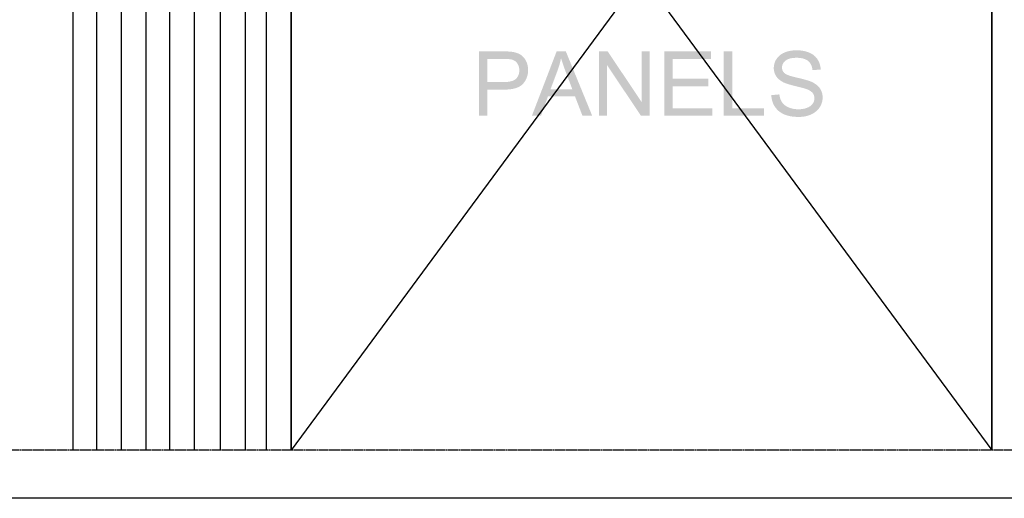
# Model space of a CAD drawing. Header units: millimetres. Extents: x 502444 to 745500, y -417645 to -375189.
# Tile 120 of 208: x 698399 to 701659, y -401346 to -399761. Entities that reach past the tile are written whole.
import ezdxf

# ---------------------------------------------------------------- set-up
doc = ezdxf.new("R2010")
doc.units = ezdxf.units.MM
doc.linetypes.add('PDF_IMPORT', pattern=[1, 0.8, -0.2])
doc.layers.add('PDF_Geometry', color=7, linetype='Continuous')
doc.layers.add('PDF_Solid Fills', color=7, linetype='Continuous')

msp = doc.modelspace()

# ---------------------------------------------------------------- hatches: boundary and pattern name
at = {"layer": 'PDF_Solid Fills', "lineweight": 25, "transparency": 33554559}
for points in [[(700971.26968, -399861.8523), (700969.59564, -399861.86495), (700964.51232, -399862.03795), (700959.54187, -399862.4198), (700954.68534, -399863.01474), (700949.94274, -399863.81642), (700945.31301, -399864.83119), (700940.79614, -399866.05482), (700936.3932, -399867.48941), (700932.10418, -399869.13286), (700930.79617, -399869.68772), (700926.19808, -399871.88391), (700921.91856, -399874.33538), (700917.9597, -399877.04001), (700914.31942, -399879.9957), (700910.9977, -399883.20666), (700907.99665, -399886.67079), (700972.43423, -399886.74885), (700974.15364, -399886.76151), (700979.81291, -399886.9999), (700985.12513, -399887.53788), (700990.0903, -399888.37754), (700994.70844, -399889.51888), (700998.97846, -399890.95981), (701002.90145, -399892.70031), (701006.47739, -399894.7425), (701009.70628, -399897.08426), (701010.92358, -399898.13489), (701013.99319, -399901.25725), (701016.68306, -399904.74669), (701018.99107, -399908.599), (701020.91722, -399912.81629), (701022.46363, -399917.39855), (701023.62818, -399922.3458), (701024.41194, -399927.65802), (701051.49203, -399925.62005), (701051.37072, -399923.36056), (701050.8665, -399918.45551), (701050.03634, -399913.6897), (701048.88128, -399909.06735), (701047.40132, -399904.58424), (701045.59542, -399900.24459), (701043.46568, -399896.04629), (701041.00894, -399891.98934), (701039.40135, -399889.66656), (701036.51845, -399886.03577), (701033.34968, -399882.6497), (701029.89399, -399879.51047), (701026.15033, -399876.62018), (701022.1208, -399873.97463), (701017.80436, -399871.5759), (701013.201, -399869.424), (701009.44573, -399867.96409), (701005.16199, -399866.53161), (701000.73901, -399865.289), (700996.17573, -399864.24047), (700991.47321, -399863.37972), (700986.63145, -399862.71305), (700981.65045, -399862.23415), (700976.52916, -399861.94934)], [(700000.29351, -399865.49153), (699919.77897, -399865.49153), (699919.77897, -400078.92447), (699948.02467, -400078.92447), (699948.02467, -399992.15467), (700002.76819, -399992.15467), (700004.12051, -399992.1494), (700010.75868, -399991.99855), (700017.07511, -399991.62936), (700023.07088, -399991.04286), (700028.74596, -399990.23906), (700034.09932, -399989.21797), (700039.13201, -399987.98063), (700043.84402, -399986.52494), (700048.23431, -399984.85195), (700052.30497, -399982.96166), (700056.05391, -399980.85407), (700059.48111, -399978.52918), (700062.5887, -399975.98699), (700065.37456, -399973.22751), (700068.23952, -399969.9195), (699948.02467, -399966.96698), (699948.02467, -399890.67922), (700002.62262, -399890.67922), (700069.93889, -399887.83113), (700066.62666, -399883.94084), (700063.01802, -399880.4746), (700059.11402, -399877.43031), (700057.27648, -399876.22989), (700053.05602, -399873.86703), (700048.49485, -399871.81429), (700043.59192, -399870.07379), (700038.3472, -399868.64552), (700032.76072, -399867.53161), (700031.92212, -399867.38393), (700027.94534, -399866.80587), (700023.45062, -399866.3333), (700018.43798, -399865.96621), (700012.9074, -399865.7025), (700006.8589, -399865.54427)], [(700069.93889, -399887.83113), (700002.62262, -399890.67922), (700003.14688, -399890.67922), (700010.19327, -399890.76361), (700016.2998, -399890.99567), (700021.4654, -399891.37331), (700025.69112, -399891.89862), (700028.97592, -399892.57162), (700030.68478, -399893.0906), (700035.40734, -399895.07161), (700039.68053, -399897.73194), (700043.50647, -399901.07159), (700046.8841, -399905.09268), (700048.7765, -399908.12221), (700050.87881, -399912.60743), (700052.37986, -399917.4302), (700053.2807, -399922.59263), (700053.58134, -399928.09473), (700053.55813, -399929.72341), (700053.10349, -399935.28458), (700052.06552, -399940.42486), (700050.44422, -399945.14425), (700048.23958, -399949.44276), (700045.45056, -399953.31934), (700042.07926, -399956.77608), (700042.07504, -399956.77924), (700038.95163, -399959.16742), (700035.33245, -399961.23704), (700031.21748, -399962.98809), (700026.60673, -399964.42057), (700021.49915, -399965.53449), (700015.89685, -399966.3309), (700009.79876, -399966.80875), (700003.2049, -399966.96698), (699948.02467, -399966.96698), (700068.23952, -399969.9195), (700071.27433, -399965.87099), (700073.95259, -399961.64948), (700076.27326, -399957.25287), (700078.23739, -399952.68326), (700079.84392, -399947.93855), (700081.09392, -399943.02084), (700081.98632, -399937.92803), (700082.52219, -399932.66222), (700082.70045, -399927.22131), (700082.5802, -399922.92385), (700082.08653, -399917.6475), (700081.21101, -399912.52726), (700079.95363, -399907.56313), (700078.31439, -399902.75513), (700076.29435, -399898.10325), (700075.67305, -399896.87962), (700072.9547, -399892.14335)], [(700207.62099, -399865.49153), (700177.19175, -399865.49153), (700095.22152, -400078.92447), (700125.21405, -400078.92447), (700148.65491, -400014.2833), (700237.90466, -400014.2833), (700156.80784, -399991.2802), (700180.2487, -399928.677), (700180.44491, -399928.14114), (700182.21494, -399923.14326), (700183.88266, -399918.13695), (700185.44911, -399913.12219), (700186.91324, -399908.099), (700188.27611, -399903.06526), (700189.5356, -399898.02308), (700190.69487, -399892.97246), (700191.75078, -399887.9134)], [(700207.62099, -399865.49153), (700191.75078, -399887.9134), (700192.85099, -399891.66445), (700194.1474, -399895.88596), (700195.57461, -399900.34797), (700197.13262, -399905.05048), (700198.82249, -399909.99562), (700200.64316, -399915.17915), (700202.59569, -399920.60319), (700204.67902, -399926.26773), (700206.89314, -399932.17277), (700229.16945, -399991.2802), (700156.80784, -399991.2802), (700237.90466, -400014.2833), (700262.80227, -400078.92447), (700294.97834, -400078.92447)], [(700346.22819, -399865.49153), (700317.25464, -399865.49153), (700317.25464, -400078.92447), (700344.3358, -400078.92447), (700344.3358, -399911.20659)], [(700346.22819, -399865.49153), (700344.3358, -399911.20659), (700456.44413, -400078.92447), (700458.33653, -400033.06489)], [(700485.41768, -399865.49153), (700458.33653, -399865.49153), (700458.33653, -400033.06489), (700456.44413, -400078.92447), (700485.41768, -400078.92447)], [(700687.79474, -399865.49153), (700533.46395, -399865.49153), (700533.46395, -400078.92447), (700692.74515, -400078.92447), (700692.74515, -400053.73783), (700561.70965, -400053.73783), (700561.70965, -399981.0893), (700679.78738, -399981.0893), (700679.78738, -399956.04823), (700561.70965, -399956.04823), (700561.70965, -399890.67922), (700687.79474, -399890.67922)], [(700758.84517, -399865.49153), (700730.60053, -399865.49153), (700730.60053, -400078.92447), (700863.96513, -400078.92447), (700863.96513, -400053.73783), (700758.84517, -400053.73783)], [(700907.99665, -399886.67079), (700905.31417, -399890.38808), (700903.46608, -399893.4155), (700901.22874, -399897.73194), (700899.39752, -399902.1391), (700897.97348, -399906.63698), (700896.95555, -399911.22346), (700896.34584, -399915.90277), (700896.14226, -399920.6707), (700896.30049, -399924.86055), (700896.89647, -399929.66223), (700897.9355, -399934.29513), (700899.41756, -399938.75609), (700901.34372, -399943.04721), (700903.71291, -399947.16745), (700904.63801, -399948.59467), (700907.30573, -399952.16322), (700910.35846, -399955.53874), (700913.79727, -399958.72122), (700917.6211, -399961.71172), (700921.831, -399964.50918), (700926.42593, -399967.11255), (700929.18225, -399968.47541), (700932.45545, -399969.89735), (700936.1664, -399971.33827), (700940.31513, -399972.79713), (700944.90267, -399974.27392), (700949.92692, -399975.76864), (700955.38998, -399977.2813), (700961.29081, -399978.81294), (700967.6294, -399980.36145), (700968.63994, -399980.60723), (700975.46271, -399982.28656), (700981.65678, -399983.85195), (700987.22322, -399985.30237), (700992.16097, -399986.63886), (700996.47109, -399987.86143), (701000.15251, -399988.97008), (701003.20524, -399989.96375), (701005.62929, -399990.84349), (701010.07653, -399992.6937), (701014.73686, -399995.06394), (701018.75162, -399997.6325), (701022.12291, -400000.39937), (701024.84865, -400003.36455), (701027.34864, -400007.21581), (701029.19462, -400011.49006), (701030.30327, -400016.07865), (701030.67247, -400020.98054), (701030.6693, -400021.38982), (701030.25158, -400026.12504), (701029.11762, -400030.66828), (701027.26741, -400035.01953), (701024.70307, -400039.1788), (701022.43093, -400041.95727), (701019.18411, -400045.04376), (701015.39825, -400047.81802), (701011.07442, -400050.27898), (701006.21262, -400052.42771), (701006.05545, -400052.48889), (701001.84449, -400053.93825), (700997.42573, -400055.1239), (700992.79916, -400056.04584), (700987.96584, -400056.70512), (700982.92471, -400057.10069), (700977.67578, -400057.23255), (700906.98927, -400057.87178), (700910.31099, -400061.17663), (700913.87111, -400064.24308), (700917.67068, -400067.07113), (700921.70864, -400069.65973), (700925.98605, -400072.00888), (700930.50292, -400074.12069), (700931.61895, -400074.59326), (700935.55143, -400076.10802), (700939.66323, -400077.46245), (700943.9533, -400078.65865), (700948.42164, -400079.69451), (700953.06931, -400080.57214), (700957.89525, -400081.28944), (700962.89945, -400081.84746), (700968.08298, -400082.24514), (700973.44478, -400082.48459), (700978.98591, -400082.56475), (700983.16627, -400082.49197), (700988.20107, -400082.20716), (700993.11983, -400081.704), (700997.92151, -400080.98354), (701002.60715, -400080.04578), (701007.17675, -400078.89072), (701011.63033, -400077.51836), (701015.96787, -400075.92764), (701020.18938, -400074.12069), (701023.5786, -400072.47829), (701027.93408, -400070.05002), (701032.00791, -400067.39286), (701035.79904, -400064.50784), (701039.30852, -400061.39393), (701042.53636, -400058.05111), (701045.48044, -400054.48044), (701048.14394, -400050.68088), (701048.43086, -400050.23467), (701050.94351, -400045.96465), (701053.06798, -400041.61445), (701054.80742, -400037.18302), (701056.15974, -400032.67143), (701057.12598, -400028.07862), (701057.70509, -400023.40564), (701057.89813, -400018.65143), (701057.79265, -400014.94364), (701057.30847, -400010.05652), (701056.43294, -400005.34345), (701055.16607, -400000.80338), (701053.50785, -399996.43736), (701051.45827, -399992.24328), (701049.01735, -399988.22325), (701048.00786, -399986.79076), (701045.28741, -399983.40364), (701042.21146, -399980.18002), (701038.78004, -399977.12096), (701034.99313, -399974.22751), (701030.85074, -399971.49756), (701026.35286, -399968.93216), (701021.4995, -399966.53027), (701021.08916, -399966.34567), (701018.29065, -399965.17374), (701015.07547, -399963.96171), (701011.44362, -399962.71066), (701007.393, -399961.41952), (701002.92571, -399960.08936), (700998.0407, -399958.71911), (700992.73798, -399957.30983), (700987.01858, -399955.86152), (700980.88147, -399954.37313), (700974.32664, -399952.84571), (700970.81926, -399952.04614), (700964.12941, -399950.42694), (700958.02394, -399948.81408), (700952.50391, -399947.20754), (700947.56827, -399945.60733), (700943.21807, -399944.01346), (700939.45332, -399942.42696), (700936.27295, -399940.84574), (700933.67802, -399939.27191), (700931.66747, -399937.7044), (700929.82571, -399935.89639), (700927.00082, -399932.21286), (700924.98289, -399928.13059), (700923.77193, -399923.6517), (700923.36792, -399918.7783), (700923.52931, -399915.734), (700924.38374, -399911.32684), (700925.97445, -399907.15807), (700928.30145, -399903.22349), (700931.36368, -399899.52729), (700935.16113, -399896.06528), (700935.78772, -399895.58005), (700938.91956, -399893.51043), (700942.46491, -399891.71508), (700946.42482, -399890.1982), (700950.79928, -399888.9556), (700955.58724, -399887.98935), (700960.7887, -399887.29948), (700966.40471, -399886.88598), (700972.43423, -399886.74885)], [(700914.63271, -400008.02277), (700887.98827, -400010.35293), (700888.09059, -400012.79702), (700888.51886, -400017.71578), (700889.24249, -400022.51007), (700890.26147, -400027.17883), (700891.57581, -400031.72207), (700893.18446, -400036.13978), (700895.08846, -400040.43302), (700897.28782, -400044.60072), (700899.78149, -400048.64185), (700901.06207, -400050.54375), (700903.90595, -400054.32749), (700906.98927, -400057.87178), (700977.67578, -400057.23255), (700972.61145, -400057.10491), (700967.62201, -400056.71461), (700962.78342, -400056.06166), (700958.0925, -400055.14711), (700953.55138, -400053.96884), (700949.15898, -400052.52897), (700944.91638, -400050.82645), (700941.26238, -400049.13025), (700936.77822, -400046.64397), (700932.76135, -400043.9098), (700929.21178, -400040.92985), (700926.12846, -400037.70307), (700923.51349, -400034.22945), (700921.64535, -400031.24106), (700919.64113, -400027.28537), (700917.93755, -400022.98581), (700916.5346, -400018.34236), (700915.43334, -400013.35398)]]:
    msp.add_hatch(color=256, dxfattribs=at).paths.add_polyline_path(points)

# ---------------------------------------------------------------- linework, layer by layer
at = {"layer": 'PDF_Geometry', "lineweight": 25}
for points in [[(699298.11511, -398800.65275), (699298.11511, -401185.65869), (699298.11511, -398035.89541), (701618.31111, -398040.21608), (701618.31111, -401185.65869), (701618.31111, -398800.65275), (701618.31111, -401185.65869)], [(698576.5644, -401185.65869), (698576.5644, -398040.21608)], [(698654.33633, -401185.65869), (698654.33633, -398040.21608)], [(698736.42893, -401185.65869), (698736.42893, -398040.21608)], [(698818.52153, -401185.65869), (698818.52153, -398040.21608)], [(698896.29346, -401185.65869), (698896.29346, -398040.21608)], [(698978.38605, -401185.65869), (698978.38605, -398040.21608)], [(699064.79931, -401185.65869), (699064.79931, -398040.21608)], [(699146.89191, -401185.65869), (699146.89191, -398040.21608)], [(699216.02252, -401185.65869), (699216.02252, -398040.21608)], [(701618.31111, -401345.52322), (699298.11511, -401345.52322)]]:
    msp.add_lwpolyline(points, dxfattribs=at)
at = {"layer": 'PDF_Geometry', "color": 251, "lineweight": 25, "true_color": 0x636466}
for points in [[(699298.11511, -398040.21608), (701618.31111, -401185.65869)], [(701618.31111, -398040.21608), (699298.11511, -401185.65869)]]:
    msp.add_lwpolyline(points, dxfattribs=at)
at = {"layer": 'PDF_Geometry', "linetype": 'PDF_IMPORT', "lineweight": 25, "ltscale": 6.813532}
msp.add_lwpolyline([(703761.35993, -401185.65869), (679997.71378, -401185.65869)], dxfattribs=at)
at = {"layer": 'PDF_Geometry', "lineweight": 30}
msp.add_lwpolyline([(703761.35993, -401345.52322), (679859.45256, -401345.52322)], dxfattribs=at)

doc.saveas('drawing.dxf')
